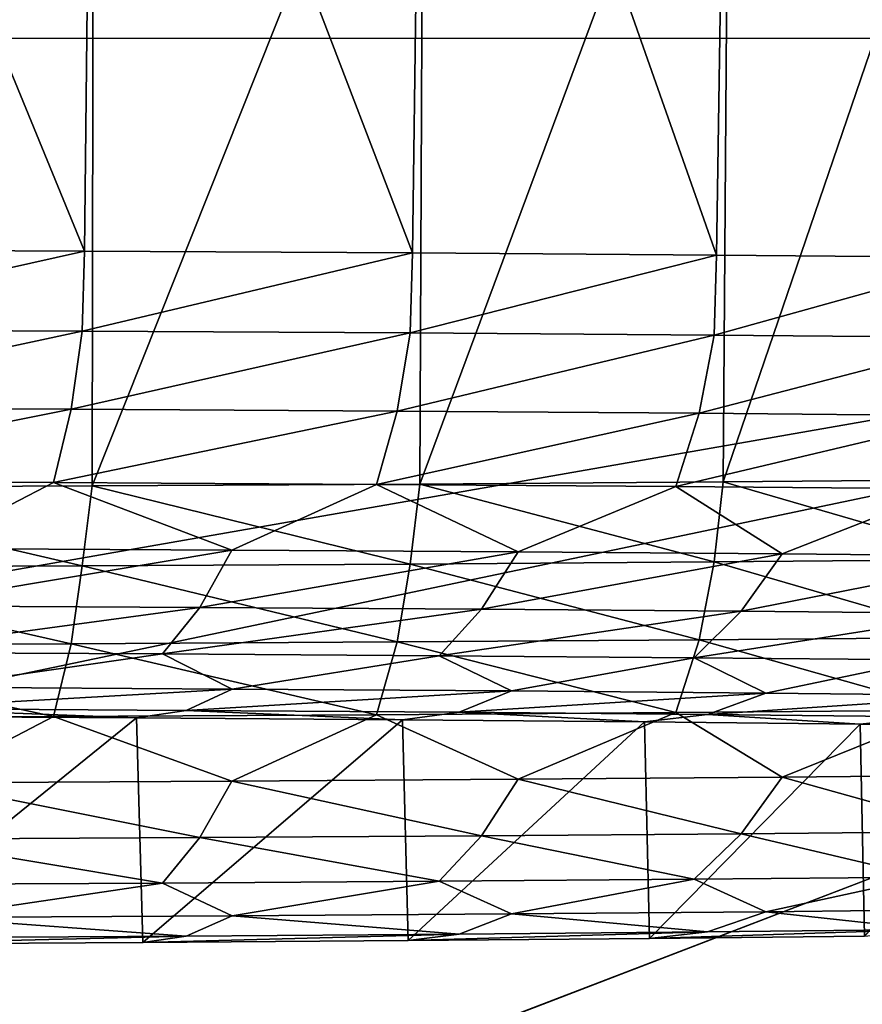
# Model space of a CAD drawing. Header units: millimetres. Extents: x -95 to 95, y -21 to 21.
# Tile 82 of 89: x 81.09 to 82.88, y 14.49 to 16.59. Entities that reach past the tile are written whole.
import ezdxf

# ---------------------------------------------------------------- set-up
doc = ezdxf.new("R2010")
doc.units = ezdxf.units.MM
doc.header["$LTSCALE"] = 135.540879
for name, color, linetype in [('104', 7, 'CONTINUOUS'), ('105', 7, 'CONTINUOUS'), ('107', 7, 'CONTINUOUS'), ('109', 7, 'CONTINUOUS'), ('19', 7, 'CONTINUOUS'), ('2', 7, 'CONTINUOUS'), ('99', 7, 'CONTINUOUS')]:
    doc.layers.add(name, color=color, linetype=linetype)

msp = doc.modelspace()

# ---------------------------------------------------------------- linework, layer by layer
at = {"layer": '104', "color": 254, "linetype": 'Continuous', "true_color": 0xd7d6db}
for points in [[(81.2286, 16.0956, 44.3325), (80.4874, 16.0989, 43.9552), (80.5021, 17.8665, 43.9434), (81.2286, 16.0956, 44.3325)], [(81.2478, 17.8632, 44.3234), (81.2286, 16.0956, 44.3325), (80.5021, 17.8665, 43.9434), (81.2478, 17.8632, 44.3234)], [(81.9264, 16.0916, 44.7849), (81.2286, 16.0956, 44.3325), (81.2478, 17.8632, 44.3234), (81.9264, 16.0916, 44.7849)], [(81.9497, 17.8592, 44.7792), (81.9264, 16.0916, 44.7849), (81.2478, 17.8632, 44.3234), (81.9497, 17.8592, 44.7792)], [(82.5732, 16.0871, 45.3078), (81.9264, 16.0916, 44.7849), (81.9497, 17.8592, 44.7792), (82.5732, 16.0871, 45.3078)], [(82.6001, 17.8546, 45.3059), (82.5732, 16.0871, 45.3078), (81.9497, 17.8592, 44.7792), (82.6001, 17.8546, 45.3059)], [(83.1619, 16.082, 45.895), (82.5732, 16.0871, 45.3078), (82.6001, 17.8546, 45.3059), (83.1619, 16.082, 45.895)], [(83.1918, 17.8494, 45.8976), (83.1619, 16.082, 45.895), (82.6001, 17.8546, 45.3059), (83.1918, 17.8494, 45.8976)]]:
    msp.add_3dface(points, dxfattribs=at)
at = {"layer": '105', "color": 254, "linetype": 'Continuous', "true_color": 0xd7d6db}
for points in [[(82.5872, 15.6042, 100.6444), (83.1745, 15.6093, 100.0558), (83.1918, 17.3764, 100.098), (82.5872, 15.6042, 100.6444)], [(82.6001, 17.3713, 100.6898), (82.5872, 15.6042, 100.6444), (83.1918, 17.3764, 100.098), (82.6001, 17.3713, 100.6898)], [(80.5021, 17.3594, 102.0522), (80.5045, 15.5923, 102.0019), (81.2478, 17.3627, 101.6723), (80.5021, 17.3594, 102.0522)], [(80.5045, 15.5923, 102.0019), (81.2449, 15.5956, 101.6229), (81.2478, 17.3627, 101.6723), (80.5045, 15.5923, 102.0019)], [(81.2449, 15.5956, 101.6229), (81.9416, 15.5996, 101.1688), (81.9497, 17.3667, 101.2165), (81.2449, 15.5956, 101.6229)], [(81.2478, 17.3627, 101.6723), (81.2449, 15.5956, 101.6229), (81.9497, 17.3667, 101.2165), (81.2478, 17.3627, 101.6723)], [(81.9416, 15.5996, 101.1688), (82.5872, 15.6042, 100.6444), (82.6001, 17.3713, 100.6898), (81.9416, 15.5996, 101.1688)], [(81.9497, 17.3667, 101.2165), (81.9416, 15.5996, 101.1688), (82.6001, 17.3713, 100.6898), (81.9497, 17.3667, 101.2165)]]:
    msp.add_3dface(points, dxfattribs=at)
at = {"layer": '107', "color": 254, "linetype": 'Continuous', "true_color": 0xd7d6db}
for points in [[(80.5045, 15.5923, 102.0019), (80.4825, 15.4221, 101.991), (81.2237, 15.4254, 101.6133), (80.5045, 15.5923, 102.0019)], [(81.2449, 15.5956, 101.6229), (80.5045, 15.5923, 102.0019), (81.2237, 15.4254, 101.6133), (81.2449, 15.5956, 101.6229)], [(81.2449, 15.5956, 101.6229), (81.2237, 15.4254, 101.6133), (81.9213, 15.4294, 101.1603), (81.2449, 15.5956, 101.6229)], [(81.9416, 15.5996, 101.1688), (81.2449, 15.5956, 101.6229), (81.9213, 15.4294, 101.1603), (81.9416, 15.5996, 101.1688)], [(81.9416, 15.5996, 101.1688), (81.9213, 15.4294, 101.1603), (82.5678, 15.434, 100.6367), (81.9416, 15.5996, 101.1688)], [(82.5872, 15.6042, 100.6444), (81.9416, 15.5996, 101.1688), (82.5678, 15.434, 100.6367), (82.5872, 15.6042, 100.6444)], [(82.5872, 15.6042, 100.6444), (82.5678, 15.434, 100.6367), (83.1559, 15.4391, 100.0486), (82.5872, 15.6042, 100.6444)], [(83.1745, 15.6093, 100.0558), (82.5872, 15.6042, 100.6444), (83.1559, 15.4391, 100.0486), (83.1745, 15.6093, 100.0558)], [(80.4825, 15.4221, 101.991), (81.2002, 15.2597, 101.5713), (81.2237, 15.4254, 101.6133), (80.4825, 15.4221, 101.991)], [(81.2002, 15.2597, 101.5713), (81.8937, 15.2637, 101.1209), (81.2237, 15.4254, 101.6133), (81.2002, 15.2597, 101.5713)], [(81.2237, 15.4254, 101.6133), (81.8937, 15.2637, 101.1209), (81.9213, 15.4294, 101.1603), (81.2237, 15.4254, 101.6133)], [(81.8937, 15.2637, 101.1209), (82.5364, 15.2682, 100.6004), (81.9213, 15.4294, 101.1603), (81.8937, 15.2637, 101.1209)], [(81.9213, 15.4294, 101.1603), (82.5364, 15.2682, 100.6004), (82.5678, 15.434, 100.6367), (81.9213, 15.4294, 101.1603)], [(82.5364, 15.2682, 100.6004), (83.1211, 15.2733, 100.0157), (82.5678, 15.434, 100.6367), (82.5364, 15.2682, 100.6004)], [(82.5678, 15.434, 100.6367), (83.1211, 15.2733, 100.0157), (83.1559, 15.4391, 100.0486), (82.5678, 15.434, 100.6367)], [(80.4634, 15.2565, 101.9467), (81.2002, 15.2597, 101.5713), (80.4825, 15.4221, 101.991), (80.4634, 15.2565, 101.9467)], [(80.433, 15.1015, 101.8771), (81.1629, 15.1048, 101.5052), (80.4634, 15.2565, 101.9467), (80.433, 15.1015, 101.8771)], [(80.4634, 15.2565, 101.9467), (81.1629, 15.1048, 101.5052), (81.2002, 15.2597, 101.5713), (80.4634, 15.2565, 101.9467)], [(81.1629, 15.1048, 101.5052), (81.8498, 15.1087, 101.0591), (81.2002, 15.2597, 101.5713), (81.1629, 15.1048, 101.5052)], [(81.2002, 15.2597, 101.5713), (81.8498, 15.1087, 101.0591), (81.8937, 15.2637, 101.1209), (81.2002, 15.2597, 101.5713)], [(81.8498, 15.1087, 101.0591), (82.4864, 15.1132, 100.5435), (81.8937, 15.2637, 101.1209), (81.8498, 15.1087, 101.0591)], [(81.8937, 15.2637, 101.1209), (82.4864, 15.1132, 100.5435), (82.5364, 15.2682, 100.6004), (81.8937, 15.2637, 101.1209)], [(82.4864, 15.1132, 100.5435), (83.0656, 15.1182, 99.9644), (82.5364, 15.2682, 100.6004), (82.4864, 15.1132, 100.5435)], [(82.5364, 15.2682, 100.6004), (83.0656, 15.1182, 99.9644), (83.1211, 15.2733, 100.0157), (82.5364, 15.2682, 100.6004)], [(81.8498, 15.1087, 101.0591), (82.1509, 14.9715, 100.6985), (82.4864, 15.1132, 100.5435), (81.8498, 15.1087, 101.0591)], [(82.1509, 14.9715, 100.6985), (82.7126, 14.9759, 100.1893), (82.4864, 15.1132, 100.5435), (82.1509, 14.9715, 100.6985)], [(82.4864, 15.1132, 100.5435), (82.7126, 14.9759, 100.1893), (83.0656, 15.1182, 99.9644), (82.4864, 15.1132, 100.5435)], [(82.7126, 14.9759, 100.1893), (83.2217, 14.9808, 99.6276), (83.0656, 15.1182, 99.9644), (82.7126, 14.9759, 100.1893)], [(80.433, 15.1015, 101.8771), (80.8917, 14.9641, 101.5399), (81.1629, 15.1048, 101.5052), (80.433, 15.1015, 101.8771)], [(80.8917, 14.9641, 101.5399), (81.5419, 14.9675, 101.1501), (81.1629, 15.1048, 101.5052), (80.8917, 14.9641, 101.5399)], [(81.1629, 15.1048, 101.5052), (81.5419, 14.9675, 101.1501), (81.8498, 15.1087, 101.0591), (81.1629, 15.1048, 101.5052)], [(81.5419, 14.9675, 101.1501), (82.1509, 14.9715, 100.6985), (81.8498, 15.1087, 101.0591), (81.5419, 14.9675, 101.1501)], [(80.8337, 14.8441, 101.4303), (81.4736, 14.8474, 101.0468), (80.8917, 14.9641, 101.5399), (80.8337, 14.8441, 101.4303)], [(80.8917, 14.9641, 101.5399), (81.4736, 14.8474, 101.0468), (81.5419, 14.9675, 101.1501), (80.8917, 14.9641, 101.5399)], [(81.4736, 14.8474, 101.0468), (82.0728, 14.8513, 100.6023), (81.5419, 14.9675, 101.1501), (81.4736, 14.8474, 101.0468)], [(81.5419, 14.9675, 101.1501), (82.0728, 14.8513, 100.6023), (82.1509, 14.9715, 100.6985), (81.5419, 14.9675, 101.1501)], [(82.0728, 14.8513, 100.6023), (82.6256, 14.8556, 100.1013), (82.1509, 14.9715, 100.6985), (82.0728, 14.8513, 100.6023)], [(82.1509, 14.9715, 100.6985), (82.6256, 14.8556, 100.1013), (82.7126, 14.9759, 100.1893), (82.1509, 14.9715, 100.6985)], [(82.6256, 14.8556, 100.1013), (83.1266, 14.8605, 99.5485), (82.7126, 14.9759, 100.1893), (82.6256, 14.8556, 100.1013)], [(82.7126, 14.9759, 100.1893), (83.1266, 14.8605, 99.5485), (83.2217, 14.9808, 99.6276), (82.7126, 14.9759, 100.1893)], [(82.6256, 14.8556, 100.1013), (83.0169, 14.7632, 99.4576), (83.1266, 14.8605, 99.5485), (82.6256, 14.8556, 100.1013)], [(80.7668, 14.7471, 101.3043), (81.3947, 14.7504, 100.9279), (80.8337, 14.8441, 101.4303), (80.7668, 14.7471, 101.3043)], [(80.8337, 14.8441, 101.4303), (81.3947, 14.7504, 100.9279), (81.4736, 14.8474, 101.0468), (80.8337, 14.8441, 101.4303)], [(81.3947, 14.7504, 100.9279), (81.9828, 14.7542, 100.4918), (81.4736, 14.8474, 101.0468), (81.3947, 14.7504, 100.9279)], [(81.4736, 14.8474, 101.0468), (81.9828, 14.7542, 100.4918), (82.0728, 14.8513, 100.6023), (81.4736, 14.8474, 101.0468)], [(81.9828, 14.7542, 100.4918), (82.5252, 14.7585, 100.0001), (82.0728, 14.8513, 100.6023), (81.9828, 14.7542, 100.4918)], [(82.0728, 14.8513, 100.6023), (82.5252, 14.7585, 100.0001), (82.6256, 14.8556, 100.1013), (82.0728, 14.8513, 100.6023)], [(82.5252, 14.7585, 100.0001), (83.0169, 14.7632, 99.4576), (82.6256, 14.8556, 100.1013), (82.5252, 14.7585, 100.0001)], [(81.3947, 14.7504, 100.9279), (81.5429, 14.6807, 100.633), (81.9828, 14.7542, 100.4918), (81.3947, 14.7504, 100.9279)], [(81.5429, 14.6807, 100.633), (82.137, 14.6849, 100.1519), (81.9828, 14.7542, 100.4918), (81.5429, 14.6807, 100.633)], [(81.9828, 14.7542, 100.4918), (82.137, 14.6849, 100.1519), (82.5252, 14.7585, 100.0001), (81.9828, 14.7542, 100.4918)], [(82.137, 14.6849, 100.1519), (82.6776, 14.6896, 99.6113), (82.5252, 14.7585, 100.0001), (82.137, 14.6849, 100.1519)], [(82.5252, 14.7585, 100.0001), (82.6776, 14.6896, 99.6113), (83.0169, 14.7632, 99.4576), (82.5252, 14.7585, 100.0001)], [(82.6776, 14.6896, 99.6113), (83.1587, 14.6948, 99.0172), (83.0169, 14.7632, 99.4576), (82.6776, 14.6896, 99.6113)], [(80.7668, 14.7471, 101.3043), (80.9018, 14.6771, 101.0493), (81.3947, 14.7504, 100.9279), (80.7668, 14.7471, 101.3043)], [(80.9018, 14.6771, 101.0493), (81.5429, 14.6807, 100.633), (81.3947, 14.7504, 100.9279), (80.9018, 14.6771, 101.0493)], [(82.137, 14.6849, 100.1519), (82.5536, 14.6464, 99.4993), (82.6776, 14.6896, 99.6113), (82.137, 14.6849, 100.1519)], [(82.5536, 14.6464, 99.4993), (83.0237, 14.6515, 98.9188), (82.6776, 14.6896, 99.6113), (82.5536, 14.6464, 99.4993)], [(82.6776, 14.6896, 99.6113), (83.0237, 14.6515, 98.9188), (83.1587, 14.6948, 99.0172), (82.6776, 14.6896, 99.6113)], [(80.8184, 14.6342, 100.9045), (81.4449, 14.6377, 100.4976), (80.9018, 14.6771, 101.0493), (80.8184, 14.6342, 100.9045)], [(80.9018, 14.6771, 101.0493), (81.4449, 14.6377, 100.4976), (81.5429, 14.6807, 100.633), (80.9018, 14.6771, 101.0493)], [(81.4449, 14.6377, 100.4976), (82.0254, 14.6418, 100.0275), (81.5429, 14.6807, 100.633), (81.4449, 14.6377, 100.4976)], [(81.5429, 14.6807, 100.633), (82.0254, 14.6418, 100.0275), (82.137, 14.6849, 100.1519), (81.5429, 14.6807, 100.633)], [(82.0254, 14.6418, 100.0275), (82.5536, 14.6464, 99.4993), (82.137, 14.6849, 100.1519), (82.0254, 14.6418, 100.0275)], [(82.4308, 14.6326, 99.3789), (82.888, 14.6376, 98.8133), (83.0237, 14.6515, 98.9188), (82.4308, 14.6326, 99.3789)], [(82.5536, 14.6464, 99.4993), (82.4308, 14.6326, 99.3789), (83.0237, 14.6515, 98.9188), (82.5536, 14.6464, 99.4993)], [(80.7434, 14.6207, 100.7494), (81.3526, 14.6241, 100.3522), (81.4449, 14.6377, 100.4976), (80.7434, 14.6207, 100.7494)], [(80.8184, 14.6342, 100.9045), (80.7434, 14.6207, 100.7494), (81.4449, 14.6377, 100.4976), (80.8184, 14.6342, 100.9045)], [(81.3526, 14.6241, 100.3522), (81.9172, 14.6281, 99.8938), (82.0254, 14.6418, 100.0275), (81.3526, 14.6241, 100.3522)], [(81.4449, 14.6377, 100.4976), (81.3526, 14.6241, 100.3522), (82.0254, 14.6418, 100.0275), (81.4449, 14.6377, 100.4976)], [(81.9172, 14.6281, 99.8938), (82.4308, 14.6326, 99.3789), (82.5536, 14.6464, 99.4993), (81.9172, 14.6281, 99.8938)], [(82.0254, 14.6418, 100.0275), (81.9172, 14.6281, 99.8938), (82.5536, 14.6464, 99.4993), (82.0254, 14.6418, 100.0275)]]:
    msp.add_3dface(points, dxfattribs=at)
at = {"layer": '109', "color": 254, "linetype": 'Continuous', "true_color": 0xd7d6db}
for points in [[(80.4874, 16.0989, 43.9552), (81.2286, 16.0956, 44.3325), (80.4824, 15.9285, 43.9708), (80.4874, 16.0989, 43.9552)], [(81.2286, 16.0956, 44.3325), (81.2237, 15.9252, 44.3485), (80.4824, 15.9285, 43.9708), (81.2286, 16.0956, 44.3325)], [(81.2286, 16.0956, 44.3325), (81.9264, 16.0916, 44.7849), (81.2237, 15.9252, 44.3485), (81.2286, 16.0956, 44.3325)], [(81.9264, 16.0916, 44.7849), (81.9213, 15.9212, 44.8015), (81.2237, 15.9252, 44.3485), (81.9264, 16.0916, 44.7849)], [(81.9264, 16.0916, 44.7849), (82.5732, 16.0871, 45.3078), (81.9213, 15.9212, 44.8015), (81.9264, 16.0916, 44.7849)], [(82.5732, 16.0871, 45.3078), (82.5678, 15.9167, 45.3251), (81.9213, 15.9212, 44.8015), (82.5732, 16.0871, 45.3078)], [(82.5732, 16.0871, 45.3078), (83.1619, 16.082, 45.895), (82.5678, 15.9167, 45.3251), (82.5732, 16.0871, 45.3078)], [(83.1619, 16.082, 45.895), (83.1559, 15.9115, 45.9133), (82.5678, 15.9167, 45.3251), (83.1619, 16.082, 45.895)], [(81.2237, 15.9252, 44.3485), (80.4634, 15.7621, 44.0122), (80.4824, 15.9285, 43.9708), (81.2237, 15.9252, 44.3485)], [(81.2002, 15.7588, 44.3877), (80.4634, 15.7621, 44.0122), (81.2237, 15.9252, 44.3485), (81.2002, 15.7588, 44.3877)], [(81.9213, 15.9212, 44.8015), (81.2002, 15.7588, 44.3877), (81.2237, 15.9252, 44.3485), (81.9213, 15.9212, 44.8015)], [(81.8937, 15.7548, 44.838), (81.2002, 15.7588, 44.3877), (81.9213, 15.9212, 44.8015), (81.8937, 15.7548, 44.838)], [(82.5678, 15.9167, 45.3251), (81.8937, 15.7548, 44.838), (81.9213, 15.9212, 44.8015), (82.5678, 15.9167, 45.3251)], [(82.5364, 15.7503, 45.3585), (81.8937, 15.7548, 44.838), (82.5678, 15.9167, 45.3251), (82.5364, 15.7503, 45.3585)], [(83.1559, 15.9115, 45.9133), (82.5364, 15.7503, 45.3585), (82.5678, 15.9167, 45.3251), (83.1559, 15.9115, 45.9133)], [(83.1211, 15.7452, 45.9432), (82.5364, 15.7503, 45.3585), (83.1559, 15.9115, 45.9133), (83.1211, 15.7452, 45.9432)], [(81.2002, 15.7588, 44.3877), (80.433, 15.6059, 44.0791), (80.4634, 15.7621, 44.0122), (81.2002, 15.7588, 44.3877)], [(81.1629, 15.6027, 44.451), (80.433, 15.6059, 44.0791), (81.2002, 15.7588, 44.3877), (81.1629, 15.6027, 44.451)], [(81.8937, 15.7548, 44.838), (81.1629, 15.6027, 44.451), (81.2002, 15.7588, 44.3877), (81.8937, 15.7548, 44.838)], [(81.8498, 15.5988, 44.8971), (81.1629, 15.6027, 44.451), (81.8937, 15.7548, 44.838), (81.8498, 15.5988, 44.8971)], [(82.5364, 15.7503, 45.3585), (81.8498, 15.5988, 44.8971), (81.8937, 15.7548, 44.838), (82.5364, 15.7503, 45.3585)], [(82.4864, 15.5943, 45.4127), (81.8498, 15.5988, 44.8971), (82.5364, 15.7503, 45.3585), (82.4864, 15.5943, 45.4127)], [(83.1211, 15.7452, 45.9432), (82.4864, 15.5943, 45.4127), (82.5364, 15.7503, 45.3585), (83.1211, 15.7452, 45.9432)], [(83.0656, 15.5892, 45.9918), (82.4864, 15.5943, 45.4127), (83.1211, 15.7452, 45.9432), (83.0656, 15.5892, 45.9918)], [(81.1629, 15.6027, 44.451), (80.8917, 15.4626, 44.4139), (80.433, 15.6059, 44.0791), (81.1629, 15.6027, 44.451)], [(81.5419, 15.4592, 44.8037), (80.8917, 15.4626, 44.4139), (81.1629, 15.6027, 44.451), (81.5419, 15.4592, 44.8037)], [(81.8498, 15.5988, 44.8971), (81.5419, 15.4592, 44.8037), (81.1629, 15.6027, 44.451), (81.8498, 15.5988, 44.8971)], [(82.1509, 15.4553, 45.2553), (81.5419, 15.4592, 44.8037), (81.8498, 15.5988, 44.8971), (82.1509, 15.4553, 45.2553)], [(82.4864, 15.5943, 45.4127), (82.1509, 15.4553, 45.2553), (81.8498, 15.5988, 44.8971), (82.4864, 15.5943, 45.4127)], [(82.7126, 15.4509, 45.7644), (82.1509, 15.4553, 45.2553), (82.4864, 15.5943, 45.4127), (82.7126, 15.4509, 45.7644)], [(83.0656, 15.5892, 45.9918), (82.7126, 15.4509, 45.7644), (82.4864, 15.5943, 45.4127), (83.0656, 15.5892, 45.9918)], [(83.2217, 15.446, 46.3261), (82.7126, 15.4509, 45.7644), (83.0656, 15.5892, 45.9918), (83.2217, 15.446, 46.3261)], [(81.5419, 15.4592, 44.8037), (80.8337, 15.3407, 44.5213), (80.8917, 15.4626, 44.4139), (81.5419, 15.4592, 44.8037)], [(81.4736, 15.3373, 44.9049), (80.8337, 15.3407, 44.5213), (81.5419, 15.4592, 44.8037), (81.4736, 15.3373, 44.9049)], [(82.1509, 15.4553, 45.2553), (81.4736, 15.3373, 44.9049), (81.5419, 15.4592, 44.8037), (82.1509, 15.4553, 45.2553)], [(82.0728, 15.3335, 45.3493), (81.4736, 15.3373, 44.9049), (82.1509, 15.4553, 45.2553), (82.0728, 15.3335, 45.3493)], [(82.7126, 15.4509, 45.7644), (82.0728, 15.3335, 45.3493), (82.1509, 15.4553, 45.2553), (82.7126, 15.4509, 45.7644)], [(82.6256, 15.3291, 45.8503), (82.0728, 15.3335, 45.3493), (82.7126, 15.4509, 45.7644), (82.6256, 15.3291, 45.8503)], [(83.2217, 15.446, 46.3261), (82.6256, 15.3291, 45.8503), (82.7126, 15.4509, 45.7644), (83.2217, 15.446, 46.3261)], [(83.1266, 15.3243, 46.4031), (82.6256, 15.3291, 45.8503), (83.2217, 15.446, 46.3261), (83.1266, 15.3243, 46.4031)], [(81.4736, 15.3373, 44.9049), (80.7668, 15.2415, 44.6457), (80.8337, 15.3407, 44.5213), (81.4736, 15.3373, 44.9049)], [(81.3947, 15.2382, 45.0221), (80.7668, 15.2415, 44.6457), (81.4736, 15.3373, 44.9049), (81.3947, 15.2382, 45.0221)], [(82.0728, 15.3335, 45.3493), (81.3947, 15.2382, 45.0221), (81.4736, 15.3373, 44.9049), (82.0728, 15.3335, 45.3493)], [(81.9828, 15.2344, 45.4582), (81.3947, 15.2382, 45.0221), (82.0728, 15.3335, 45.3493), (81.9828, 15.2344, 45.4582)], [(82.6256, 15.3291, 45.8503), (81.9828, 15.2344, 45.4582), (82.0728, 15.3335, 45.3493), (82.6256, 15.3291, 45.8503)], [(82.5252, 15.2301, 45.9499), (81.9828, 15.2344, 45.4582), (82.6256, 15.3291, 45.8503), (82.5252, 15.2301, 45.9499)], [(83.1266, 15.3243, 46.4031), (82.5252, 15.2301, 45.9499), (82.6256, 15.3291, 45.8503), (83.1266, 15.3243, 46.4031)], [(83.0169, 15.2254, 46.4923), (82.5252, 15.2301, 45.9499), (83.1266, 15.3243, 46.4031), (83.0169, 15.2254, 46.4923)], [(81.3947, 15.2382, 45.0221), (80.9018, 15.1671, 44.8993), (80.7668, 15.2415, 44.6457), (81.3947, 15.2382, 45.0221)], [(81.5429, 15.1635, 45.3157), (80.9018, 15.1671, 44.8993), (81.3947, 15.2382, 45.0221), (81.5429, 15.1635, 45.3157)], [(81.9828, 15.2344, 45.4582), (81.5429, 15.1635, 45.3157), (81.3947, 15.2382, 45.0221), (81.9828, 15.2344, 45.4582)], [(82.137, 15.1593, 45.7968), (81.5429, 15.1635, 45.3157), (81.9828, 15.2344, 45.4582), (82.137, 15.1593, 45.7968)], [(82.5252, 15.2301, 45.9499), (82.137, 15.1593, 45.7968), (81.9828, 15.2344, 45.4582), (82.5252, 15.2301, 45.9499)], [(82.6776, 15.1546, 46.3374), (82.137, 15.1593, 45.7968), (82.5252, 15.2301, 45.9499), (82.6776, 15.1546, 46.3374)], [(83.0169, 15.2254, 46.4923), (82.6776, 15.1546, 46.3374), (82.5252, 15.2301, 45.9499), (83.0169, 15.2254, 46.4923)], [(83.1587, 15.1494, 46.9315), (82.6776, 15.1546, 46.3374), (83.0169, 15.2254, 46.4923), (83.1587, 15.1494, 46.9315)], [(81.5429, 15.1635, 45.3157), (80.8184, 15.1217, 45.0434), (80.9018, 15.1671, 44.8993), (81.5429, 15.1635, 45.3157)], [(81.4449, 15.1181, 45.4503), (80.8184, 15.1217, 45.0434), (81.5429, 15.1635, 45.3157), (81.4449, 15.1181, 45.4503)], [(82.137, 15.1593, 45.7968), (81.4449, 15.1181, 45.4503), (81.5429, 15.1635, 45.3157), (82.137, 15.1593, 45.7968)], [(82.0254, 15.114, 45.9204), (81.4449, 15.1181, 45.4503), (82.137, 15.1593, 45.7968), (82.0254, 15.114, 45.9204)], [(82.6776, 15.1546, 46.3374), (82.0254, 15.114, 45.9204), (82.137, 15.1593, 45.7968), (82.6776, 15.1546, 46.3374)], [(82.5536, 15.1094, 46.4486), (82.0254, 15.114, 45.9204), (82.6776, 15.1546, 46.3374), (82.5536, 15.1094, 46.4486)], [(83.1587, 15.1494, 46.9315), (82.5536, 15.1094, 46.4486), (82.6776, 15.1546, 46.3374), (83.1587, 15.1494, 46.9315)], [(83.0237, 15.1043, 47.0291), (82.5536, 15.1094, 46.4486), (83.1587, 15.1494, 46.9315), (83.0237, 15.1043, 47.0291)], [(81.3393, 15.1021, 45.5857), (80.7291, 15.1055, 45.19), (80.8184, 15.1217, 45.0434), (81.3393, 15.1021, 45.5857)], [(81.4449, 15.1181, 45.4503), (81.3393, 15.1021, 45.5857), (80.8184, 15.1217, 45.0434), (81.4449, 15.1181, 45.4503)], [(81.9049, 15.0981, 46.0429), (81.3393, 15.1021, 45.5857), (81.4449, 15.1181, 45.4503), (81.9049, 15.0981, 46.0429)], [(82.0254, 15.114, 45.9204), (81.9049, 15.0981, 46.0429), (81.4449, 15.1181, 45.4503), (82.0254, 15.114, 45.9204)], [(82.4198, 15.0936, 46.5565), (81.9049, 15.0981, 46.0429), (82.0254, 15.114, 45.9204), (82.4198, 15.0936, 46.5565)], [(82.5536, 15.1094, 46.4486), (82.4198, 15.0936, 46.5565), (82.0254, 15.114, 45.9204), (82.5536, 15.1094, 46.4486)], [(82.8783, 15.0887, 47.121), (82.4198, 15.0936, 46.5565), (82.5536, 15.1094, 46.4486), (82.8783, 15.0887, 47.121)], [(83.0237, 15.1043, 47.0291), (82.8783, 15.0887, 47.121), (82.5536, 15.1094, 46.4486), (83.0237, 15.1043, 47.0291)], [(83.2754, 15.0833, 47.7303), (82.8783, 15.0887, 47.121), (83.0237, 15.1043, 47.0291), (83.2754, 15.0833, 47.7303)]]:
    msp.add_3dface(points, dxfattribs=at)
at = {"layer": '19', "color": 7, "linetype": 'Continuous', "true_color": 0xe0f2ff}
for points in [[(1.5, 16.5487, 110), (87.5488, 16.5487, 110), (1.5, 1.4963, 110), (1.5, 16.5487, 110)], [(1.5, -16.5487, 110), (1.5, -1.4963, 110), (87.5488, 16.5487, 110), (1.5, -16.5487, 110)], [(87.5488, 16.5487, 110), (1.5, -1.4963, 110), (1.5, 1.4963, 110), (87.5488, 16.5487, 110)], [(87.5488, -16.5487, 110), (1.5, -16.5487, 110), (87.5488, 16.5487, 110), (87.5488, -16.5487, 110)]]:
    msp.add_3dface(points, dxfattribs=at)
at = {"layer": '2', "color": 7, "linetype": 'Continuous', "true_color": 0xe0f2ff}
for points in [[(94, -20, 112.5), (94, 20, 112.5), (-94, 20, 112.5), (94, -20, 112.5)], [(-94, -20, 112.5), (94, -20, 112.5), (-94, 20, 112.5), (-94, -20, 112.5)]]:
    msp.add_3dface(points, dxfattribs=at)
at = {"layer": '99', "color": 254, "linetype": 'Continuous', "true_color": 0xd7d6db}
for points in [[(81.3393, 15.1021, 45.5857), (80.7434, 14.6207, 100.7494), (80.7291, 15.1055, 45.19), (81.3393, 15.1021, 45.5857)], [(81.3526, 14.6241, 100.3522), (80.7434, 14.6207, 100.7494), (81.3393, 15.1021, 45.5857), (81.3526, 14.6241, 100.3522)], [(81.9049, 15.0981, 46.0429), (81.3526, 14.6241, 100.3522), (81.3393, 15.1021, 45.5857), (81.9049, 15.0981, 46.0429)], [(81.9172, 14.6281, 99.8938), (81.3526, 14.6241, 100.3522), (81.9049, 15.0981, 46.0429), (81.9172, 14.6281, 99.8938)], [(82.4198, 15.0936, 46.5565), (81.9172, 14.6281, 99.8938), (81.9049, 15.0981, 46.0429), (82.4198, 15.0936, 46.5565)], [(82.4308, 14.6326, 99.3789), (81.9172, 14.6281, 99.8938), (82.4198, 15.0936, 46.5565), (82.4308, 14.6326, 99.3789)], [(82.8783, 15.0887, 47.121), (82.4308, 14.6326, 99.3789), (82.4198, 15.0936, 46.5565), (82.8783, 15.0887, 47.121)], [(82.888, 14.6376, 98.8133), (82.4308, 14.6326, 99.3789), (82.8783, 15.0887, 47.121), (82.888, 14.6376, 98.8133)], [(83.2754, 15.0833, 47.7303), (82.888, 14.6376, 98.8133), (82.8783, 15.0887, 47.121), (83.2754, 15.0833, 47.7303)]]:
    msp.add_3dface(points, dxfattribs=at)

doc.saveas('drawing.dxf')
